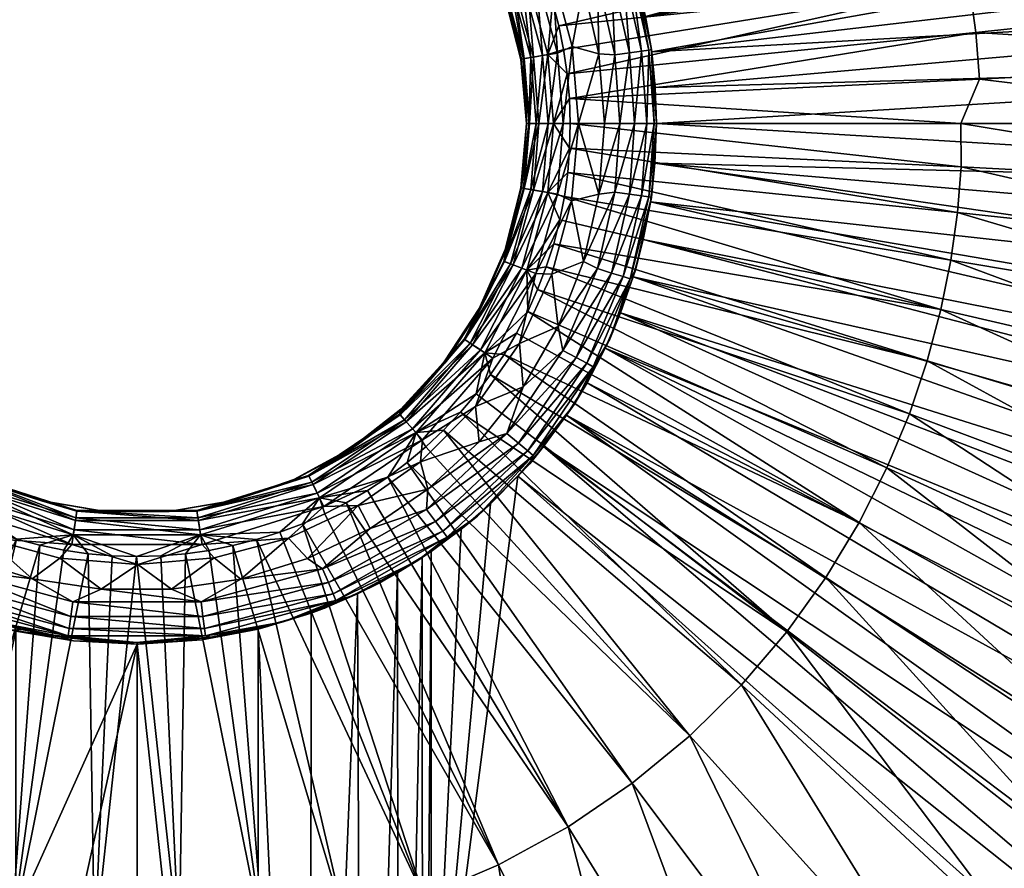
# Model space of a CAD drawing. Header units: inches. Extents: x -241 to 241, y -240 to 242.
# Tile 9 of 23: x -7 to 50, y -43 to 6. Entities that reach past the tile are written whole.
import ezdxf

# ---------------------------------------------------------------- set-up
doc = ezdxf.new("R2010")
doc.units = ezdxf.units.IN
doc.header["$MEASUREMENT"] = 0
doc.layers.add('Layer 1', color=7, linetype='Continuous')

# ---------------------------------------------------------------- blocks, each defined once
blk = doc.blocks.new('Rondò Bianco')
at = {"color": 253, "true_color": 0xa4adb2}
mesh = blk.add_polyface(dxfattribs=at)
corners = [(68.346, -15.829, 48.921), (46.431, -10.753, 42.473), (47.003, -7.889, 42.473), (70.058, -3.69, 48.921), (47.575, 0, 42.452), (70.005, 0, 48.872), (47.594, -2.507, 42.473), (25.025, 0, 37.909), (69.746, -7.562, 48.921), (47.383, -5.137, 42.473), (69.187, -11.612, 48.921), (91.738, -9.947, 57.255), (91.003, -15.273, 57.255), (46.665, 14.028, 42.735), (45.609, 17.152, 42.735), (69.225, 20.81, 49.635), (48.444, 5.253, 42.735), (24.846, 2.866, 37.909), (48.056, 8.065, 42.735), (24.974, 1.443, 37.909), (48.661, 2.563, 42.735), (71.289, 11.965, 49.635), (47.472, 10.994, 42.735), (70.422, 16.309, 49.635), (71.864, 7.792, 49.635), (72.186, 3.802, 49.635), (92.15, -23.096, 20), (29.239, -6.71, 20), (28.666, -8.85, 20), (94.281, -11.656, 20), (29.652, -4.521, 20), (93.728, -15.493, 20), (93.015, -19.317, 20), (30, 0, 20), (94.917, -3.913, 20), (95, 0, 20), (94.677, -7.798, 20), (29.906, -2.285, 20), (29.935, 2.087, 20), (94.677, 7.798, 20), (29.728, 4.147, 20), (94.917, 3.913, 20), (92.157, 23.065, 20), (29.376, 6.187, 20), (93.021, 19.289, 20), (93.729, 15.486, 20), (91.137, 26.813, 20), (28.246, 10.183, 20), (28.878, 8.212, 20), (94.281, 11.656, 20)]
mesh.append_faces([[corners[k] for k in face] for face in [(0, 1, 2), (3, 4, 5), (6, 7, 4), (3, 6, 4), (6, 8, 9), (10, 9, 8), (10, 0, 2), (8, 6, 3), (2, 9, 10), (11, 8, 3), (10, 8, 12), (13, 14, 15), (16, 17, 18), (19, 16, 20), (21, 22, 23), (18, 21, 24), (16, 25, 20), (13, 23, 22), (18, 22, 21), (20, 4, 19), (24, 25, 16), (4, 20, 5), (23, 13, 15), (5, 20, 25), (24, 16, 18), (26, 27, 28), (29, 30, 31), (30, 27, 32), (33, 34, 35), (36, 34, 37), (38, 39, 40), (41, 38, 33), (42, 43, 44), (43, 40, 45), (46, 47, 48), (42, 48, 43), (45, 44, 43), (49, 45, 40), (38, 41, 39), (40, 39, 49), (33, 35, 41), (33, 37, 34), (36, 37, 29), (32, 31, 30), (29, 37, 30)]], dxfattribs={"color": 253})
mesh = blk.add_polyface(dxfattribs=at)
corners = [(24.06, 0, 37.578), (24.846, 2.866, 37.909), (24.974, 1.443, 37.909), (25.133, 4.444), (24.279, 4.075, 0.132), (24.619, 0, 0.132), (23.982, 8.746), (25.5, 0), (25.253, 16.232, 3), (26.354, 14.055, 2.119), (27.309, 12.467, 3), (28.486, 8.978, 2.119), (28.8, 8.468, 3), (22.891, 19.185, 2.119), (26.592, 8.381, 0.132), (25.786, 7.926), (26.683, 4.029), (27.598, 3.963, 0.132), (28.452, 4.085, 0.559), (27.414, 8.64, 0.559), (27, 0), (28.743, 0, 0.559), (29.441, 0, 1.257), (29.143, 4.185, 1.257), (29.564, 4.245, 2.119), (25.978, 13.855, 1.257), (28.08, 8.849, 1.257), (25.362, 13.526, 0.559), (24.601, 13.121, 0.132), (22.565, 18.911, 1.257), (24.308, 11.691), (27.881, 0, 0.132), (26.572, 13.991, 20), (25.545, 15.785, 20), (24.378, 17.505, 20), (27.476, 12.114, 20), (28.246, 10.183, 20), (29.376, 6.187, 20), (28.878, 8.212, 20), (21.773, 12.269, 37.909), (42.643, 23.58, 42.735), (22.439, 11.003, 37.909), (21.041, 13.48, 37.909)]
mesh.append_faces([[corners[k] for k in face] for face in [(0, 1, 2), (3, 4, 5), (6, 4, 3), (5, 7, 3), (8, 9, 10), (11, 12, 10), (9, 8, 13), (10, 9, 11), (14, 15, 16), (17, 14, 16), (18, 19, 17), (20, 17, 16), (21, 22, 23), (11, 24, 12), (25, 9, 13), (11, 26, 23), (9, 25, 26), (11, 23, 24), (14, 27, 28), (27, 25, 29), (9, 26, 11), (26, 19, 18), (27, 19, 25), (18, 23, 26), (23, 18, 21), (14, 28, 30), (25, 19, 26), (14, 17, 19), (17, 31, 18), (15, 14, 30), (14, 19, 27), (32, 33, 8), (8, 33, 34), (32, 10, 35), (10, 32, 8), (10, 12, 36), (36, 35, 10), (12, 37, 38), (36, 12, 38), (39, 40, 41), (39, 42, 40), (15, 6, 3), (3, 16, 15), (6, 15, 30), (16, 3, 7)]], dxfattribs={"color": 253})
mesh = blk.add_polyface(dxfattribs=at)
corners = [(29.441, 0, 1.257), (29.868, 0, 2.119), (29.564, 4.245, 2.119), (29.709, 4.282, 3), (28.8, 8.468, 3), (30, 0, 3), (29.143, 4.185, 1.257), (29.728, 4.147, 20), (29.376, 6.187, 20), (29.935, 2.087, 20), (30, 0, 20), (45.642, -13.721, 42.473), (24.069, -6.943, 37.909), (46.431, -10.753, 42.473), (23.64, -8.289, 37.909), (44.61, -16.776, 42.473), (47.003, -7.889, 42.473), (24.879, -2.824, 37.909), (47.383, -5.137, 42.473), (24.69, -4.208, 37.909), (24.99, -1.421, 37.909), (25.025, 0, 37.909), (47.594, -2.507, 42.473), (24.423, -5.574, 37.909), (23.141, -9.598, 37.909), (22.573, -10.871, 37.909), (43.307, -19.899, 42.473), (23.035, 9.695, 37.909), (22.439, 11.003, 37.909), (44.278, 20.345, 42.735), (45.609, 17.152, 42.735), (23.554, 8.368, 37.909), (46.665, 14.028, 42.735), (23.994, 7.021, 37.909), (47.472, 10.994, 42.735), (24.356, 5.655, 37.909), (48.056, 8.065, 42.735), (24.64, 4.27, 37.909), (24.846, 2.866, 37.909), (24.974, 1.443, 37.909), (47.575, 0, 42.452), (48.444, 5.253, 42.735), (29.652, -4.521, 20), (29.709, -4.282, 3), (29.239, -6.71, 20), (28.8, -8.468, 3), (29.906, -2.285, 20), (29.564, -4.245, 2.119), (28.486, -8.978, 2.119), (29.143, -4.185, 1.257)]
mesh.append_faces([[corners[k] for k in face] for face in [(0, 1, 2), (3, 4, 2), (1, 3, 2), (1, 5, 3), (2, 6, 0), (7, 8, 3), (4, 3, 8), (9, 3, 5), (3, 9, 7), (10, 9, 5), (11, 12, 13), (14, 11, 15), (16, 17, 18), (19, 16, 13), (17, 20, 18), (21, 22, 20), (19, 17, 16), (23, 19, 13), (23, 13, 12), (24, 14, 15), (14, 12, 11), (25, 24, 26), (22, 18, 20), (27, 28, 29), (30, 27, 29), (30, 31, 27), (30, 32, 31), (32, 33, 31), (34, 35, 33), (35, 36, 37), (36, 35, 34), (37, 36, 38), (39, 40, 21), (34, 33, 32), (41, 39, 38), (42, 43, 44), (45, 44, 43), (43, 46, 5), (46, 43, 42), (5, 46, 10), (5, 47, 43), (47, 48, 43), (1, 47, 5), (49, 47, 1), (0, 49, 1)]], dxfattribs={"color": 253})
mesh = blk.add_polyface(dxfattribs=at)
corners = [(22.52, 8.469, 37.578), (23.554, 8.368, 37.909), (23.994, 7.021, 37.909), (21.222, 7.981, 35.951), (18.929, 12.481, 35.951), (19.383, 12.78, 36.893), (19.812, 10.719, 34.947), (21.299, 7.327, 34.947), (22.21, 3.719, 34.947), (22.361, 3.753, 35.951), (23.728, 3.982, 37.578), (22.897, 3.843, 36.893), (22.439, 11.003, 37.909), (21.773, 12.269, 37.909), (24.356, 5.655, 37.909), (24.64, 4.27, 37.909), (24.846, 2.866, 37.909), (23.035, 9.695, 37.909), (21.731, 8.172, 36.893), (22.673, 0, 35.951), (20.087, 13.244, 37.578), (23.217, 0, 36.893), (23.043, 8.666, 0.132), (23.982, 8.746), (22.105, 12.77), (21.583, 8.117, 1.257), (21.184, 7.967, 2.119), (22.32, 3.746, 2.119), (22.177, 3.707, 3), (24.279, 4.075, 0.132), (23.429, 3.932, 0.559), (23.757, 0, 0.559), (22.236, 8.362, 0.559), (21.267, 7.27, 3), (20.553, 13.552, 0.132), (22.74, 3.817, 1.257), (19.834, 13.077, 0.559), (19.251, 12.693, 1.257), (23.059, 0, 1.257), (18.895, 12.458, 2.119), (19.771, 10.68, 3), (24.308, 11.691)]
mesh.append_faces([[corners[k] for k in face] for face in [(0, 1, 2), (3, 4, 5), (4, 3, 6), (3, 7, 6), (7, 3, 8), (8, 3, 9), (10, 11, 0), (0, 2, 10), (12, 0, 13), (2, 14, 10), (10, 14, 15), (10, 15, 16), (0, 17, 1), (9, 18, 11), (18, 3, 5), (9, 11, 19), (3, 18, 9), (20, 0, 18), (11, 10, 21), (17, 0, 12), (18, 0, 11), (22, 23, 24), (25, 26, 27), (27, 26, 28), (22, 29, 23), (29, 30, 31), (22, 32, 30), (22, 30, 29), (33, 28, 26), (34, 32, 22), (32, 25, 35), (36, 37, 25), (35, 30, 32), (30, 35, 38), (37, 39, 26), (36, 25, 32), (26, 25, 37), (27, 35, 25), (26, 40, 33), (39, 40, 26), (23, 41, 24), (7, 33, 6), (40, 6, 33), (7, 8, 28), (28, 33, 7)]], dxfattribs={"color": 253})
mesh = blk.add_polyface(dxfattribs=at)
corners = [(22.673, 0, 35.951), (22.897, 3.843, 36.893), (23.217, 0, 36.893), (22.21, 3.719, 34.947), (22.361, 3.753, 35.951), (22.5, 0, 34.947), (23.728, 3.982, 37.578), (24.06, 0, 37.578), (24.846, 2.866, 37.909), (23.757, 0, 0.559), (24.619, 0, 0.132), (24.279, 4.075, 0.132), (22.32, 3.746, 2.119), (22.5, 0, 3), (22.632, 0, 2.119), (23.059, 0, 1.257), (22.74, 3.817, 1.257), (22.177, 3.707, 3), (23.429, 3.932, 0.559), (21.299, -7.327, 3), (22.177, -3.707, 34.947), (21.267, -7.27, 34.947), (22.21, -3.719, 3), (22.74, -3.817, 1.257), (21.184, -7.967, 2.119), (21.583, -8.117, 1.257), (22.32, -3.746, 2.119), (23.429, -3.932, 0.559), (24.279, -4.075, 0.132), (23.043, -8.666, 0.132), (25.099, -4.475), (22.236, -8.362, 0.559), (22.361, -3.753, 35.951), (21.222, -7.981, 35.951), (22.897, -3.843, 36.893), (21.731, -8.172, 36.893), (23.728, -3.982, 37.578), (24.99, -1.421, 37.909), (24.69, -4.208, 37.909), (24.423, -5.574, 37.909), (22.52, -8.469, 37.578)]
mesh.append_faces([[corners[k] for k in face] for face in [(0, 1, 2), (3, 4, 5), (4, 0, 5), (6, 7, 2), (7, 6, 8), (9, 10, 11), (12, 13, 14), (15, 16, 14), (13, 12, 17), (15, 9, 18), (16, 12, 14), (19, 20, 21), (22, 13, 20), (22, 20, 19), (13, 5, 20), (5, 17, 3), (5, 13, 17), (23, 24, 25), (23, 15, 26), (27, 10, 9), (22, 14, 13), (24, 23, 26), (10, 27, 28), (28, 29, 30), (27, 31, 28), (23, 27, 9), (26, 14, 22), (15, 23, 9), (23, 25, 27), (26, 22, 19), (19, 24, 26), (14, 26, 15), (20, 5, 0), (21, 32, 33), (21, 20, 32), (34, 32, 2), (35, 34, 36), (34, 33, 32), (36, 7, 37), (36, 38, 39), (0, 32, 20), (32, 0, 2), (7, 36, 34), (34, 2, 7), (40, 36, 39)]], dxfattribs={"color": 253})
mesh = blk.add_polyface(dxfattribs=at)
corners = [(24.06, 0, 37.578), (24.974, 1.443, 37.909), (25.025, 0, 37.909), (28.743, 0, 0.559), (28.452, 4.085, 0.559), (27.881, 0, 0.132), (27.598, 3.963, 0.132), (27, 0), (25.992, -14.981, 20), (27.042, -12.985, 20), (27.309, -12.467, 3), (28.8, -8.468, 3), (27.934, -10.942, 20), (28.666, -8.85, 20), (29.239, -6.71, 20), (24.318, -11.733), (25.793, -7.979), (23.966, -8.713), (25.5, 0), (25.099, -4.475), (26.684, -4.076), (26.683, 4.029), (28.486, -8.978, 2.119), (26.354, -14.055, 2.119), (25.253, -16.232, 3), (29.564, -4.245, 2.119), (28.08, -8.849, 1.257), (29.709, -4.282, 3), (27.598, -3.963, 0.132), (26.592, -8.381, 0.132), (28.452, -4.085, 0.559), (29.143, -4.185, 1.257), (27.414, -8.64, 0.559), (25.978, -13.855, 1.257), (25.362, -13.526, 0.559), (29.441, 0, 1.257), (24.601, -13.121, 0.132), (24.279, -4.075, 0.132), (24.619, 0, 0.132), (24.99, -1.421, 37.909), (24.879, -2.824, 37.909), (23.728, -3.982, 37.578), (24.69, -4.208, 37.909)]
mesh.append_faces([[corners[k] for k in face] for face in [(0, 1, 2), (3, 4, 5), (5, 6, 7), (8, 9, 10), (11, 10, 12), (9, 12, 10), (13, 14, 11), (13, 11, 12), (15, 16, 17), (18, 19, 20), (18, 7, 21), (18, 20, 7), (19, 17, 16), (19, 16, 20), (22, 23, 10), (10, 23, 24), (22, 25, 26), (27, 22, 11), (28, 29, 30), (26, 25, 31), (20, 5, 7), (28, 30, 3), (10, 11, 22), (30, 29, 32), (33, 23, 22), (22, 26, 33), (34, 33, 26), (32, 26, 31), (26, 32, 34), (30, 31, 35), (32, 29, 36), (36, 34, 32), (28, 16, 29), (3, 30, 35), (30, 32, 31), (29, 16, 15), (36, 29, 15), (28, 20, 16), (28, 5, 20), (5, 28, 3), (37, 19, 18), (38, 37, 18), (39, 40, 41), (39, 0, 2), (42, 41, 40)]], dxfattribs={"color": 253})
mesh = blk.add_polyface(dxfattribs=at)
corners = [(17.749, -13.771, 34.947), (17.773, -13.84, 3), (19.771, -10.68, 34.947), (21.267, -7.27, 34.947), (19.812, -10.719, 3), (21.299, -7.327, 3), (24.318, -11.733), (23.966, -8.713), (22.1, -12.716), (22.305, -15.206), (24.601, -13.121, 0.132), (23.043, -8.666, 0.132), (19.56, -16.349), (20.553, -13.552, 0.132), (24.279, -4.075, 0.132), (22.236, -8.362, 0.559), (25.099, -4.475), (15.166, -16.799, 2.119), (19.251, -12.693, 1.257), (18.895, -12.458, 2.119), (19.834, -13.077, 0.559), (21.583, -8.117, 1.257), (23.429, -3.932, 0.559), (15.452, -17.116, 1.257), (21.184, -7.967, 2.119), (20.087, -13.244, 37.578), (22.573, -10.871, 37.909), (21.926, -12.119, 37.909), (18.929, -12.481, 35.951), (15.193, -16.83, 35.951), (19.383, -12.78, 36.893), (21.731, -8.172, 36.893), (22.52, -8.469, 37.578), (24.423, -5.574, 37.909), (24.069, -6.943, 37.909), (21.222, -7.981, 35.951), (23.141, -9.598, 37.909), (22.897, -3.843, 36.893), (20.425, -14.508, 37.909), (21.205, -13.34, 37.909), (23.64, -8.289, 37.909), (23.728, -3.982, 37.578)]
mesh.append_faces([[corners[k] for k in face] for face in [(0, 1, 2), (3, 2, 4), (1, 4, 2), (3, 4, 5), (6, 7, 8), (8, 9, 6), (10, 6, 9), (8, 7, 11), (12, 8, 13), (14, 15, 11), (8, 11, 13), (16, 11, 7), (17, 18, 19), (20, 13, 11), (11, 15, 20), (18, 20, 15), (21, 15, 22), (23, 20, 18), (21, 18, 15), (17, 19, 1), (21, 24, 19), (19, 18, 21), (19, 4, 1), (24, 5, 4), (19, 24, 4), (25, 26, 27), (0, 28, 29), (29, 28, 30), (31, 32, 30), (0, 2, 28), (32, 33, 34), (2, 35, 28), (3, 35, 2), (35, 31, 28), (26, 32, 36), (30, 28, 31), (31, 35, 37), (38, 25, 39), (36, 32, 40), (32, 25, 30), (31, 41, 32), (39, 25, 27), (26, 25, 32), (40, 32, 34)]], dxfattribs={"color": 253})
mesh = blk.add_polyface(dxfattribs=at)
corners = [(69.187, -11.612, 48.921), (89.897, -20.82, 57.255), (68.346, -15.829, 48.921), (63.748, -29.291, 48.921), (80.753, -44.653, 57.255), (61.394, -33.948, 48.921), (46.431, -10.753, 42.473), (67.185, -20.197, 48.921), (45.642, -13.721, 42.473), (65.665, -24.695, 48.921), (44.61, -16.776, 42.473), (43.307, -19.899, 42.473), (41.709, -23.063, 42.473), (58.57, -38.617, 48.921), (39.79, -26.235, 42.473), (55.244, -43.241, 48.921), (37.531, -29.376, 42.473), (51.395, -47.752, 48.921), (34.916, -32.441, 42.473), (47.011, -52.074, 48.921), (42.093, -56.124, 48.921), (31.937, -35.377, 42.473), (88.369, -26.565, 57.255), (86.37, -32.481, 57.255), (83.848, -38.527, 57.255), (77.038, -50.794, 57.255), (72.664, -56.876, 57.255), (23.481, -18.66, 20), (22.006, -20.382, 20), (72.928, -60.881, 20), (79.823, -51.507, 20), (24.81, -16.86, 20), (77.659, -54.717, 20), (75.353, -57.852, 20), (27.042, -12.985, 20), (25.992, -14.981, 20), (83.769, -44.802, 20), (81.86, -48.202, 20), (88.627, -34.204, 20), (89.957, -30.537, 20), (27.934, -10.942, 20), (85.541, -41.324, 20), (87.155, -37.8, 20), (91.133, -26.829, 20), (28.666, -8.85, 20), (92.15, -23.096, 20), (93.015, -19.317, 20), (29.239, -6.71, 20), (70.387, -63.802, 20)]
mesh.append_faces([[corners[k] for k in face] for face in [(0, 1, 2), (3, 4, 5), (6, 7, 8), (8, 9, 10), (11, 10, 3), (2, 7, 6), (11, 5, 12), (7, 9, 8), (12, 13, 14), (3, 10, 9), (14, 15, 16), (5, 11, 3), (16, 17, 18), (13, 12, 5), (15, 14, 13), (17, 16, 15), (19, 18, 17), (20, 21, 19), (7, 2, 22), (9, 7, 23), (3, 9, 24), (13, 5, 25), (15, 13, 26), (4, 3, 24), (4, 25, 5), (26, 13, 25), (27, 28, 29), (30, 31, 32), (27, 33, 32), (34, 35, 36), (31, 37, 35), (38, 39, 40), (41, 42, 34), (43, 44, 39), (45, 46, 47), (43, 45, 44), (40, 39, 44), (40, 42, 38), (41, 34, 36), (40, 34, 42), (36, 35, 37), (37, 31, 30), (32, 31, 27), (29, 33, 27), (48, 29, 28)]], dxfattribs={"color": 253})
mesh = blk.add_polyface(dxfattribs=at)
corners = [(17.773, -13.84, 3), (17.749, -13.771, 34.947), (15.243, -16.58, 3), (43.307, -19.899, 42.473), (23.141, -9.598, 37.909), (44.61, -16.776, 42.473), (21.926, -12.119, 37.909), (22.573, -10.871, 37.909), (41.709, -23.063, 42.473), (21.205, -13.34, 37.909), (37.531, -29.376, 42.473), (19.585, -15.624, 37.909), (20.425, -14.508, 37.909), (39.79, -26.235, 42.473), (22.681, -19.665, 3), (23.481, -18.66, 20), (25.253, -16.232, 3), (27.309, -12.467, 3), (25.992, -14.981, 20), (24.81, -16.86, 20), (22.006, -20.382, 20), (16.382, -19.543), (19.76, -18.392), (19.56, -16.349), (22.305, -15.206), (22.1, -12.716), (16.799, -21.131), (22.891, -19.185, 2.119), (19.659, -22.687, 3), (26.354, -14.055, 2.119), (22.03, -18.463, 0.559), (21.369, -17.909, 0.132), (16.729, -22.305, 0.132), (22.565, -18.911, 1.257), (17.665, -23.553, 1.257), (25.978, -13.855, 1.257), (17.246, -22.995, 0.559), (25.362, -13.526, 0.559), (24.601, -13.121, 0.132), (16.497, -18.274, 0.132), (20.553, -13.552, 0.132), (15.919, -17.634, 0.559), (19.834, -13.077, 0.559), (15.452, -17.116, 1.257), (20.087, -13.244, 37.578), (19.383, -12.78, 36.893), (15.558, -17.233, 36.893), (16.123, -17.859, 37.578), (18.685, -16.689, 37.909), (15.193, -16.83, 35.951), (17.704, -17.722, 37.909), (16.679, -18.689, 37.909)]
mesh.append_faces([[corners[k] for k in face] for face in [(0, 1, 2), (3, 4, 5), (6, 7, 8), (8, 9, 6), (8, 7, 3), (10, 11, 12), (13, 12, 9), (14, 15, 16), (17, 16, 18), (15, 19, 16), (16, 19, 18), (14, 20, 15), (21, 22, 23), (24, 25, 23), (23, 22, 24), (21, 26, 22), (14, 27, 28), (14, 16, 27), (29, 27, 16), (30, 31, 32), (29, 33, 27), (27, 33, 34), (33, 29, 35), (30, 33, 35), (30, 36, 33), (35, 37, 30), (26, 32, 31), (37, 38, 31), (31, 30, 37), (31, 22, 26), (31, 24, 22), (31, 38, 24), (39, 23, 40), (21, 23, 39), (39, 40, 41), (41, 40, 42), (43, 41, 42), (12, 11, 44), (45, 44, 46), (47, 11, 48), (49, 45, 46), (44, 47, 46), (47, 50, 51), (50, 47, 48), (11, 47, 44)]], dxfattribs={"color": 253})
mesh = blk.add_polyface(dxfattribs=at)
corners = [(15.243, -16.58, 3), (17.749, -13.771, 34.947), (15.241, -16.503, 34.947), (12.31, -18.853, 3), (12.309, -18.796, 34.947), (9.031, -20.614, 3), (9.057, -20.568, 34.947), (12.767, -22.071), (16.799, -21.131), (16.382, -19.543), (9.842, -25.14), (13.461, -23.401), (8.746, -23.952), (17.921, -23.894, 2.119), (17.665, -23.553, 1.257), (11.324, -27.177, 1.257), (17.246, -22.995, 0.559), (11.055, -26.532, 0.559), (16.729, -22.305, 0.132), (10.724, -25.737, 0.132), (10.104, -20.727, 1.257), (10.41, -21.354, 0.559), (15.919, -17.634, 0.559), (10.788, -22.129, 0.132), (16.497, -18.274, 0.132), (15.452, -17.116, 1.257), (15.166, -16.799, 2.119), (9.918, -20.344, 2.119), (19.251, -12.693, 1.257), (17.773, -13.84, 3), (16.123, -17.859, 37.578), (10.174, -20.869, 36.893), (15.558, -17.233, 36.893), (9.935, -20.381, 35.951), (15.193, -16.83, 35.951), (15.609, -19.59, 37.909), (14.495, -20.427, 37.909), (10.543, -21.627, 37.578), (13.311, -21.208, 37.909), (9.571, -23.127, 37.909), (10.845, -22.56, 37.909), (16.679, -18.689, 37.909), (12.092, -21.921, 37.909)]
mesh.append_faces([[corners[k] for k in face] for face in [(0, 1, 2), (3, 4, 5), (3, 2, 4), (3, 0, 2), (6, 5, 4), (7, 8, 9), (7, 10, 11), (7, 11, 8), (7, 12, 10), (13, 14, 15), (14, 16, 17), (16, 18, 19), (19, 17, 16), (19, 11, 10), (18, 8, 11), (19, 18, 11), (20, 21, 22), (7, 9, 23), (12, 7, 23), (9, 24, 23), (24, 21, 23), (21, 24, 22), (22, 25, 20), (25, 26, 27), (27, 20, 25), (28, 26, 25), (27, 3, 5), (26, 0, 3), (27, 26, 3), (29, 0, 26), (30, 31, 32), (6, 4, 33), (34, 32, 33), (4, 2, 34), (4, 34, 33), (1, 34, 2), (30, 35, 36), (36, 37, 30), (36, 38, 37), (31, 33, 32), (39, 37, 40), (35, 30, 41), (31, 30, 37), (37, 42, 40), (42, 37, 38)]], dxfattribs={"color": 253})
mesh = blk.add_polyface(dxfattribs=at)
corners = [(24.904, -40.636, 42.473), (20.885, -42.841, 42.473), (12.092, -21.921, 37.909), (15.609, -19.59, 37.909), (16.679, -18.689, 37.909), (31.937, -35.377, 42.473), (28.596, -38.128, 42.473), (19.585, -15.624, 37.909), (37.531, -29.376, 42.473), (18.685, -16.689, 37.909), (34.916, -32.441, 42.473), (17.704, -17.722, 37.909), (20.425, -14.508, 37.909), (39.79, -26.235, 42.473), (21.205, -13.34, 37.909), (41.709, -23.063, 42.473), (42.093, -56.124, 48.921), (14.495, -20.427, 37.909), (13.311, -21.208, 37.909), (36.658, -59.815, 48.921), (40.436, -82.945, 57.255), (30.742, -63.061, 48.921), (47.011, -52.074, 48.921), (16.575, -44.685, 42.473), (24.398, -65.776, 48.921), (17.698, -67.886, 48.921), (16.91, -24.775, 20), (16.734, -24.888, 20), (17, -24.725, 20), (17, -59.096, 20), (22.006, -20.382, 20), (20.412, -21.985, 20), (70.387, -63.802, 20), (18.72, -23.439, 20), (16.224, -25.255, 3), (19.659, -22.687, 3), (22.681, -19.665, 3), (16.482, -25.075, 11.824), (17, -24.725, 15), (17, -93.467, 15), (16.513, -93.554, 11.919), (17.921, -23.894, 2.119), (22.891, -19.185, 2.119), (17.665, -23.553, 1.257), (17.246, -22.995, 0.559), (22.565, -18.911, 1.257), (22.03, -18.463, 0.559), (16.729, -22.305, 0.132)]
mesh.append_faces([[corners[k] for k in face] for face in [(0, 1, 2), (3, 4, 5), (5, 6, 3), (7, 8, 9), (10, 11, 9), (8, 12, 13), (13, 14, 15), (10, 5, 11), (8, 10, 9), (6, 5, 16), (11, 5, 4), (3, 6, 17), (17, 0, 18), (17, 6, 0), (2, 18, 0), (19, 20, 21), (10, 22, 5), (6, 19, 0), (1, 0, 21), (23, 1, 24), (16, 19, 6), (0, 19, 21), (24, 1, 21), (25, 23, 24), (26, 27, 28), (29, 30, 31), (30, 29, 32), (29, 33, 28), (31, 33, 29), (33, 26, 28), (26, 33, 34), (35, 31, 30), (35, 30, 36), (34, 33, 35), (35, 33, 31), (37, 38, 28), (28, 38, 29), (38, 39, 29), (39, 38, 40), (41, 42, 43), (35, 41, 34), (42, 41, 35), (44, 43, 45), (46, 47, 44)]], dxfattribs={"color": 253})
mesh = blk.add_polyface(dxfattribs=at)
corners = [(-9.031, -20.614, 34.947), (-9.057, -20.568, 3), (-5.504, -21.81, 34.947), (-1.843, -22.417, 34.947), (-5.551, -21.79, 3), (-1.871, -22.42, 3), (-12.309, -18.796, 3), (-6.056, -26.307), (-4.442, -25.111), (-8.699, -23.969), (-2.062, -26.917), (0.046, -25.492), (-9.88, -25.127), (-12.714, -22.101), (-10.724, -25.737, 0.132), (-3.765, -24.329, 0.132), (-10.788, -22.129, 0.132), (-10.41, -21.354, 0.559), (-3.527, -22.787, 1.257), (-3.461, -22.366, 2.119), (-9.918, -20.344, 2.119), (3.765, -24.329, 0.132), (-3.633, -23.477, 0.559), (-10.104, -20.727, 1.257), (3.633, -23.477, 0.559), (3.527, -22.787, 1.257), (-9.595, -23.084, 37.909), (-10.543, -21.627, 37.578), (-8.281, -23.594, 37.909), (-6.954, -24.021, 37.909), (-3.68, -23.777, 37.578), (-5.6, -24.375, 37.909), (-9.935, -20.381, 35.951), (-12.31, -18.853, 34.947), (-4.216, -24.657, 37.909), (-2.81, -24.863, 37.909), (-3.551, -22.944, 36.893), (-3.468, -22.407, 35.951), (-10.174, -20.869, 36.893), (-0.026, -25.02, 37.909), (-1.423, -24.981, 37.909), (3.551, -22.944, 36.893), (3.68, -23.777, 37.578), (-10.881, -22.5, 37.909)]
mesh.append_faces([[corners[k] for k in face] for face in [(0, 1, 2), (3, 2, 4), (3, 4, 5), (1, 0, 6), (4, 2, 1), (7, 8, 9), (8, 10, 11), (12, 9, 13), (9, 12, 7), (7, 12, 14), (9, 15, 16), (15, 17, 16), (15, 8, 11), (9, 8, 15), (18, 19, 20), (21, 22, 15), (17, 15, 22), (23, 17, 22), (18, 22, 24), (22, 18, 23), (1, 20, 19), (18, 20, 23), (25, 19, 18), (20, 1, 6), (19, 4, 1), (19, 5, 4), (26, 27, 28), (29, 30, 31), (32, 33, 0), (34, 30, 35), (36, 32, 37), (2, 3, 37), (38, 36, 30), (0, 2, 32), (37, 32, 2), (29, 28, 27), (39, 40, 30), (36, 38, 32), (41, 36, 37), (31, 30, 34), (38, 30, 27), (36, 42, 30), (43, 27, 26), (30, 29, 27), (35, 30, 40)]], dxfattribs={"color": 253})
mesh = blk.add_polyface(dxfattribs=at)
corners = [(-1.843, -22.417, 34.947), (-1.871, -22.42, 3), (1.871, -22.42, 34.947), (5.504, -21.81, 3), (9.031, -20.614, 3), (9.057, -20.568, 34.947), (5.551, -21.79, 34.947), (1.843, -22.417, 3), (8.746, -23.952), (4.465, -25.103), (6.006, -26.325), (-3.765, -24.329, 0.132), (0.046, -25.492), (3.765, -24.329, 0.132), (10.788, -22.129, 0.132), (3.633, -23.477, 0.559), (10.41, -21.354, 0.559), (3.527, -22.787, 1.257), (-3.633, -23.477, 0.559), (3.461, -22.366, 2.119), (-3.461, -22.366, 2.119), (9.918, -20.344, 2.119), (10.104, -20.727, 1.257), (-3.527, -22.787, 1.257), (2.797, -24.859, 37.909), (1.38, -24.979, 37.909), (3.68, -23.777, 37.578), (-0.026, -25.02, 37.909), (-3.551, -22.944, 36.893), (3.551, -22.944, 36.893), (3.468, -22.407, 35.951), (-3.468, -22.407, 35.951), (9.935, -20.381, 35.951), (10.174, -20.869, 36.893), (10.543, -21.627, 37.578), (8.255, -23.623, 37.909), (5.548, -24.394, 37.909), (6.907, -24.047, 37.909), (9.571, -23.127, 37.909), (4.18, -24.665, 37.909), (-3.68, -23.777, 37.578)]
mesh.append_faces([[corners[k] for k in face] for face in [(0, 1, 2), (3, 4, 5), (3, 6, 7), (3, 5, 6), (2, 1, 7), (2, 7, 6), (8, 9, 10), (11, 12, 13), (8, 14, 13), (9, 8, 13), (15, 16, 17), (13, 12, 9), (14, 15, 13), (13, 15, 18), (15, 14, 16), (19, 20, 17), (21, 19, 22), (15, 17, 23), (16, 22, 17), (1, 20, 19), (3, 19, 21), (22, 19, 17), (19, 7, 1), (19, 3, 7), (21, 4, 3), (24, 25, 26), (27, 26, 25), (28, 29, 26), (30, 31, 0), (2, 30, 0), (31, 30, 29), (30, 6, 32), (33, 34, 29), (33, 30, 32), (2, 6, 30), (32, 6, 5), (26, 34, 35), (36, 26, 37), (38, 35, 34), (35, 37, 26), (29, 30, 33), (39, 24, 26), (29, 34, 26), (26, 27, 40), (39, 26, 36)]], dxfattribs={"color": 253})
mesh = blk.add_polyface(dxfattribs=at)
corners = [(-10.881, -22.5, 37.909), (-9.595, -23.084, 37.909), (-20.885, -42.841, 42.473), (-12.124, -21.853, 37.909), (-10.764, -28.207, 20), (-7.251, -29.274, 20), (-8.85, -28.666, 20), (-12.985, -27.042, 20), (-13.991, -26.806, 20), (-3.66, -29.901, 20), (-4.449, -29.664, 20), (-2.224, -29.916, 20), (-6.673, -29.245, 20), (-10.942, -27.934, 20), (-14.981, -25.992, 20), (-12.482, -27.253, 3), (-8.467, -28.766, 3), (-4.288, -29.685, 3), (-16.229, -25.195, 3), (-4.442, -25.111), (-6.056, -26.307), (-2.062, -26.917), (-9.577, -28.617, 5.34), (-11.903, -27.754, 6.276), (-7, -29.33, 5), (-14.01, -26.77, 7.88), (-15.628, -25.885, 9.938), (0.006, -30.095, 5), (-11.488, -27.57, 2.119), (-3.965, -29.603, 2.119), (-11.324, -27.177, 1.257), (-0.02, -29.997, 3), (-17.921, -23.894, 2.119), (-10.724, -25.737, 0.132), (-3.815, -28.489, 0.559), (-3.701, -27.635, 0.132), (3.965, -29.603, 2.119), (-3.908, -29.181, 1.257), (-11.055, -26.532, 0.559), (3.908, -29.181, 1.257), (3.815, -28.489, 0.559)]
mesh.append_faces([[corners[k] for k in face] for face in [(0, 1, 2), (0, 2, 3), (4, 5, 6), (7, 8, 4), (9, 10, 5), (11, 10, 9), (12, 6, 5), (10, 12, 5), (13, 7, 4), (6, 13, 4), (7, 14, 8), (15, 13, 16), (11, 17, 10), (16, 12, 17), (10, 17, 12), (13, 6, 16), (16, 6, 12), (15, 14, 7), (15, 7, 13), (18, 14, 15), (19, 20, 21), (22, 4, 23), (9, 5, 24), (8, 25, 23), (8, 26, 25), (4, 22, 5), (8, 23, 4), (9, 24, 27), (5, 22, 24), (28, 29, 30), (17, 29, 16), (17, 31, 29), (15, 16, 28), (28, 16, 29), (32, 15, 28), (33, 34, 35), (36, 37, 29), (30, 29, 37), (38, 30, 37), (34, 37, 39), (37, 34, 38), (33, 35, 20), (34, 33, 38), (40, 35, 34), (35, 21, 20)]], dxfattribs={"color": 253})
mesh = blk.add_polyface(dxfattribs=at)
corners = [(12.092, -21.921, 37.909), (20.885, -42.841, 42.473), (10.845, -22.56, 37.909), (10.823, -28.01, 20), (11.59, -27.66, 20), (10.987, -27.915, 20), (13.539, -26.771, 20), (14.024, -26.55, 20), (14.491, -26.263, 20), (16.734, -24.888, 20), (14.981, -25.992, 20), (9.585, -28.405, 20), (13.024, -27.027, 20), (8.708, -28.686, 20), (6.71, -29.239, 20), (7.399, -29.104, 20), (8.873, -28.656, 20), (12.451, -27.302, 3), (16.224, -25.255, 3), (16.91, -24.775, 20), (8.442, -28.787, 3), (8.746, -23.952), (6.006, -26.325), (9.842, -25.14), (4.465, -25.103), (1.99, -26.917), (0.046, -25.492), (-2.062, -26.917), (15.043, -25.969, 9.058), (16.482, -25.075, 11.824), (17, -24.725, 20), (12.74, -27.182, 6.812), (10.06, -28.296, 5.48), (7, -29.221, 5), (3.908, -29.181, 1.257), (11.324, -27.177, 1.257), (3.815, -28.489, 0.559), (17.921, -23.894, 2.119), (11.488, -27.57, 2.119), (3.965, -29.603, 2.119), (11.055, -26.532, 0.559), (17.665, -23.553, 1.257), (3.701, -27.635, 0.132), (-3.701, -27.635, 0.132), (10.724, -25.737, 0.132), (-3.815, -28.489, 0.559)]
mesh.append_faces([[corners[k] for k in face] for face in [(0, 1, 2), (3, 4, 5), (6, 7, 8), (9, 8, 10), (3, 5, 11), (6, 4, 12), (13, 14, 15), (11, 13, 16), (17, 5, 12), (17, 10, 18), (18, 10, 19), (20, 5, 17), (12, 10, 17), (16, 20, 14), (16, 5, 20), (21, 22, 23), (24, 25, 22), (24, 26, 25), (26, 27, 25), (7, 28, 29), (29, 30, 7), (7, 31, 28), (7, 3, 31), (32, 31, 3), (32, 15, 33), (15, 32, 3), (34, 35, 36), (18, 37, 38), (39, 20, 38), (40, 35, 41), (17, 18, 38), (38, 20, 17), (38, 34, 39), (37, 35, 38), (34, 38, 35), (42, 43, 36), (44, 42, 40), (34, 36, 45), (35, 40, 36), (27, 43, 42), (22, 42, 44), (40, 42, 36), (42, 25, 27), (42, 22, 25), (44, 23, 22)]], dxfattribs={"color": 253})
mesh = blk.add_polyface(dxfattribs=at)
corners = [(-2.443, -47.598, 42.473), (-0.026, -25.02, 37.909), (2.443, -47.598, 42.473), (1.38, -24.979, 37.909), (5.548, -24.394, 37.909), (12.023, -46.119, 42.473), (7.289, -47.1, 42.473), (2.797, -24.859, 37.909), (6.907, -24.047, 37.909), (16.575, -44.685, 42.473), (8.255, -23.623, 37.909), (9.571, -23.127, 37.909), (10.845, -22.56, 37.909), (20.885, -42.841, 42.473), (4.18, -24.665, 37.909), (17.698, -67.886, 48.921), (10.73, -69.33, 48.921), (3.595, -70.063, 48.921), (-3.595, -70.063, 48.921), (6.71, -29.239, 20), (4.521, -29.652, 20), (7.399, -29.104, 20), (3.751, -29.833, 20), (2.285, -29.906, 20), (0.088, -30.087, 20), (0, -30, 20), (4.261, -29.69, 3), (8.442, -28.787, 3), (-0.02, -29.997, 3), (7, -29.221, 5), (0.006, -30.095, 5), (7, -94.742, 5), (15.043, -25.969, 9.058), (13.003, -94.106, 7.002), (15.101, -93.792, 9.137), (16.513, -93.554, 11.919), (17, -24.725, 15), (16.482, -25.075, 11.824), (12.74, -27.182, 6.812), (10.06, -28.296, 5.48), (10.014, -94.47, 5.465), (3.965, -29.603, 2.119), (-3.965, -29.603, 2.119), (3.908, -29.181, 1.257), (-3.908, -29.181, 1.257)]
mesh.append_faces([[corners[k] for k in face] for face in [(0, 1, 2), (2, 1, 3), (4, 5, 6), (7, 2, 3), (8, 5, 4), (9, 8, 10), (11, 12, 13), (10, 11, 9), (9, 11, 13), (8, 9, 5), (14, 6, 7), (6, 2, 7), (5, 15, 16), (14, 4, 6), (17, 6, 16), (5, 9, 15), (18, 2, 17), (6, 5, 16), (2, 6, 17), (19, 20, 21), (20, 22, 21), (22, 23, 24), (20, 23, 22), (23, 25, 24), (19, 26, 20), (23, 20, 26), (19, 27, 26), (28, 25, 23), (23, 26, 28), (21, 22, 29), (30, 22, 24), (30, 29, 22), (29, 30, 31), (32, 33, 34), (35, 36, 37), (35, 37, 34), (32, 34, 37), (38, 33, 32), (39, 40, 38), (29, 40, 39), (28, 26, 41), (27, 41, 26), (28, 41, 42), (41, 43, 44)]], dxfattribs={"color": 253})
mesh = blk.add_polyface(dxfattribs=at)
corners = [(-6.954, -24.021, 37.909), (-12.023, -46.119, 42.473), (-16.575, -44.685, 42.473), (-20.885, -42.841, 42.473), (-9.595, -23.084, 37.909), (-8.281, -23.594, 37.909), (-7.289, -47.1, 42.473), (-5.6, -24.375, 37.909), (-4.216, -24.657, 37.909), (-2.81, -24.863, 37.909), (-2.443, -47.598, 42.473), (-1.423, -24.981, 37.909), (-0.026, -25.02, 37.909), (-3.595, -70.063, 48.921), (-10.73, -69.33, 48.921), (2.443, -47.598, 42.473), (-17.698, -67.886, 48.921), (0, -30, 20), (-2.224, -29.916, 20), (0.088, -30.087, 20), (-3.66, -29.901, 20), (-0.02, -29.997, 3), (-4.288, -29.685, 3), (0.006, -30.095, 5), (0, -95, 5), (-7, -62.036, 5), (-7, -45.683, 5), (-7, -29.33, 5), (-15.628, -25.885, 9.938), (-16.559, -42.463, 12.062), (-15.138, -42.463, 9.189), (-9.938, -42.463, 5.441), (-12.811, -42.463, 6.862), (-12.811, -59.889, 6.862), (-16.559, -59.889, 12.062), (-14.01, -26.77, 7.88), (-9.938, -59.889, 5.441), (-9.938, -77.315, 5.441), (-9.577, -28.617, 5.34), (-11.903, -27.754, 6.276), (-12.811, -77.315, 6.862), (-15.138, -59.889, 9.189), (-15.138, -77.315, 9.189), (-16.559, -77.315, 12.062), (-16.632, -25.281, 12.323)]
mesh.append_faces([[corners[k] for k in face] for face in [(0, 1, 2), (2, 3, 4), (0, 2, 5), (6, 1, 7), (2, 4, 5), (6, 7, 8), (8, 9, 6), (10, 6, 9), (9, 11, 10), (10, 11, 12), (10, 13, 14), (7, 1, 0), (13, 10, 15), (10, 14, 6), (6, 14, 16), (6, 16, 1), (17, 18, 19), (18, 20, 19), (18, 21, 22), (17, 21, 18), (20, 23, 19), (24, 23, 25), (26, 23, 27), (25, 23, 26), (28, 29, 30), (31, 32, 33), (30, 29, 34), (32, 35, 30), (36, 37, 25), (27, 31, 26), (36, 26, 31), (26, 36, 25), (27, 38, 31), (33, 36, 31), (31, 38, 39), (31, 39, 32), (33, 40, 36), (41, 33, 32), (32, 39, 35), (30, 41, 32), (41, 42, 33), (41, 30, 34), (28, 30, 35), (34, 43, 41), (44, 29, 28)]], dxfattribs={"color": 253})
mesh = blk.add_polyface(dxfattribs=at)
corners = [(16.513, -93.554, 11.919), (18.993, -93.083, 3), (17, -93.467, 15), (20.835, -92.684, 20), (15.101, -93.792, 9.137), (13.003, -94.106, 7.002), (11.45, -94.306, 3), (7, -94.742, 5), (10.014, -94.47, 5.465), (3.817, -94.923, 3), (0, -95, 5), (-3.838, -94.921, 3), (17, -93.467, 20), (14.113, -91.19, 57.255), (17.698, -67.886, 48.921), (23.278, -89.292, 57.255), (4.729, -92.155, 57.255), (10.73, -69.33, 48.921), (-4.729, -92.155, 57.255), (3.595, -70.063, 48.921), (17.403, -112.45, 67.438), (5.831, -113.639, 67.438), (-5.831, -113.639, 67.438), (17, -59.096, 20), (-0.012, -104.999), (5.682, -104.844), (3.959, -97.919), (11.343, -104.384), (16.982, -103.617), (11.819, -97.282), (19.619, -96.008), (-3.938, -97.921), (0.006, -30.095, 5), (12.74, -27.182, 6.812), (7, -29.221, 5), (0, -97.119, 0.132), (14.853, -95.976, 0.132), (0, -96.257, 0.559), (14.615, -94.434, 1.257), (14.55, -94.013, 2.119), (0, -95.132, 2.119), (14.722, -95.124, 0.559), (0, -95.559, 1.257)]
mesh.append_faces([[corners[k] for k in face] for face in [(0, 1, 2), (1, 3, 2), (4, 1, 0), (4, 5, 6), (6, 1, 4), (7, 6, 8), (9, 7, 10), (11, 9, 10), (6, 7, 9), (8, 6, 5), (3, 12, 2), (13, 14, 15), (16, 17, 13), (18, 19, 16), (17, 14, 13), (19, 17, 16), (13, 20, 21), (16, 21, 22), (13, 15, 20), (16, 13, 21), (12, 3, 23), (24, 25, 26), (27, 26, 25), (28, 29, 27), (28, 30, 29), (27, 29, 26), (24, 26, 31), (2, 12, 23), (32, 10, 7), (5, 33, 8), (7, 8, 34), (29, 35, 26), (35, 36, 37), (29, 30, 36), (35, 31, 26), (29, 36, 35), (38, 39, 40), (37, 36, 41), (42, 37, 41), (41, 38, 42), (9, 40, 39), (38, 40, 42), (40, 9, 11), (39, 6, 9), (39, 1, 6)]], dxfattribs={"color": 253})

msp = doc.modelspace()

# ---------------------------------------------------------------- block references
at = {"layer": 'Layer 1'}
msp.add_blockref('Rondò Bianco', (0, 0), dxfattribs=at)

doc.saveas('drawing.dxf')
